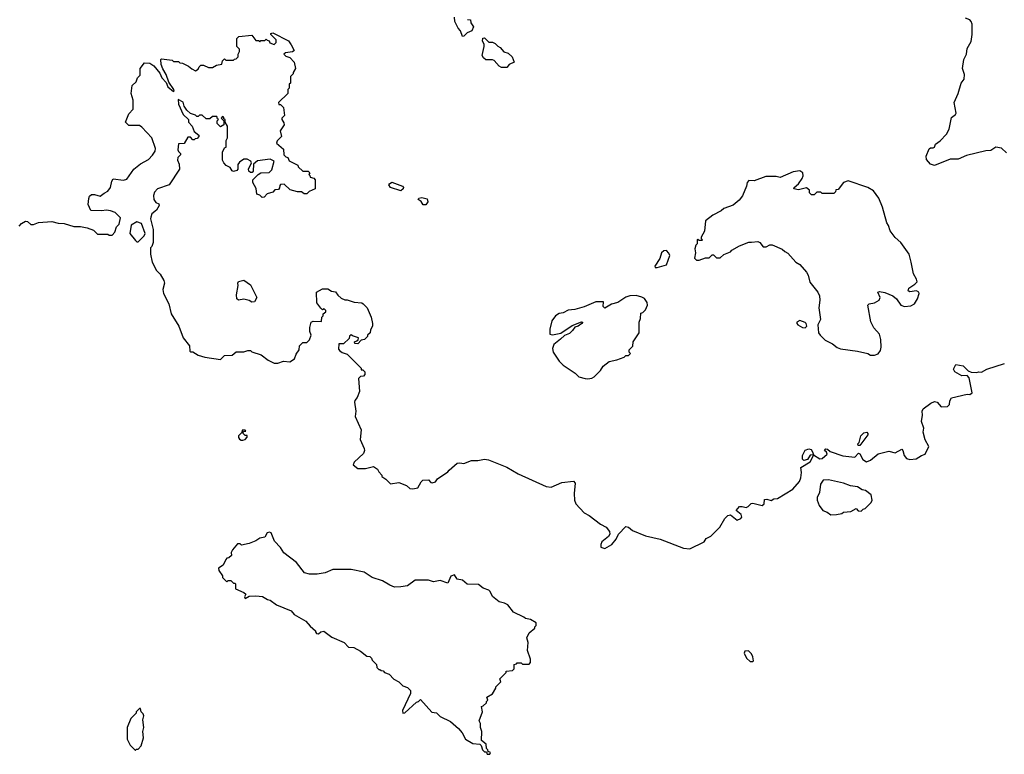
# Model space of a CAD drawing. Extents: x 1862350 to 2057294, y 212041 to 437318.
# Tile 26 of 256: x 1960220 to 1967749, y 222850 to 228470. Entities that reach past the tile are written whole.
import ezdxf

# ---------------------------------------------------------------- set-up
doc = ezdxf.new("R2010")
doc.units = 0

msp = doc.modelspace()

# ---------------------------------------------------------------- linework, layer by layer
at = {"layer": '0CON10XD'}
for points in [[(1963645, 228470), (1963668.3, 228468.3), (1963670, 228445), (1963690, 228415), (1963676.4, 228383.6), (1963640.3, 228369.7), (1963615, 228342.5), (1963605, 228340), (1963590, 228385), (1963572.5, 228405), (1963547.5, 228455), (1963545, 228490)], [(1967765, 227450), (1967726.1, 227486.1), (1967685, 227493.3), (1967645, 227470), (1967606.4, 227466.4), (1967460.3, 227429.7), (1967395, 227402.5), (1967335, 227403.8), (1967215, 227353.3), (1967183.6, 227363.6), (1967155, 227400), (1967151.2, 227425), (1967175, 227481.2), (1967185, 227489.2), (1967205, 227488), (1967215, 227493.8), (1967223, 227517), (1967257.6, 227542.4), (1967305.8, 227594.2), (1967327, 227633), (1967345, 227722.5), (1967376.7, 227745), (1967381.2, 227755), (1967365.7, 227835), (1967396, 227905), (1967420, 227985), (1967441.2, 228015), (1967445, 228050), (1967430, 228095), (1967440, 228165), (1967460, 228205), (1967465, 228250), (1967496.4, 228303.6), (1967502.5, 228355), (1967502.5, 228435), (1967496.1, 228456.1), (1967485, 228467.5), (1967451.7, 228481.7)], [(1960215, 226890), (1960235, 226910), (1960265, 226927.5), (1960280, 226925), (1960305, 226902.5), (1960326.4, 226903.6), (1960365, 226917.5), (1960465, 226926.7), (1960513.6, 226913.6), (1960559.3, 226909.3), (1960635, 226887.5), (1960685, 226887.5), (1960737, 226877), (1960785, 226860), (1960815, 226830), (1960895, 226830), (1960905, 226820), (1960928.3, 226821.7), (1960947, 226843), (1960960, 226885), (1960980, 226905), (1960990, 226955), (1960950, 226995), (1960915, 227007.5), (1960885, 227012.5), (1960845, 227007.5), (1960765, 227010), (1960742.5, 227055), (1960748.3, 227101.7), (1960755, 227120), (1960768.3, 227131.7), (1960791.7, 227131.7), (1960835, 227120), (1960865, 227143.3), (1960895, 227156.7), (1960913.3, 227185), (1960923.3, 227235), (1960935, 227252.5), (1961015, 227242), (1961040.5, 227249.6), (1961093.3, 227326.7), (1961145, 227368), (1961205, 227399.2), (1961236.3, 227433.7), (1961255.7, 227464.3), (1961258, 227485), (1961230, 227565), (1961155, 227646.2), (1961135, 227658.8), (1961115, 227660), (1961055, 227660), (1961030, 227685), (1961055, 227750), (1961087.5, 227785), (1961087.5, 227855), (1961072.5, 227905), (1961080, 227965), (1961110, 227995), (1961120, 228025), (1961140, 228045), (1961140, 228095), (1961175, 228140), (1961215, 228137.5), (1961245, 228117.5), (1961290.7, 228060.7), (1961306.7, 228025), (1961338.8, 227988.8), (1961352.5, 227955), (1961395, 227920), (1961400, 227925), (1961397.5, 227935), (1961361.2, 227991.2), (1961340.7, 228050.7), (1961313.6, 228093.6), (1961303, 228127), (1961300, 228165), (1961305, 228170), (1961385, 228160), (1961395, 228150), (1961435, 228150), (1961445, 228140), (1961465, 228137.5), (1961510, 228115), (1961535, 228092.5), (1961565, 228077.5), (1961585, 228090), (1961591.2, 228108.8), (1961605, 228122.5), (1961625, 228122.5), (1961663.6, 228103.6), (1961695, 228102.5), (1961725, 228122.5), (1961765, 228130), (1961770, 228155), (1961785, 228170), (1961795, 228160), (1961855, 228160), (1961861.7, 228168.3), (1961875, 228170), (1961890, 228185), (1961890, 228205), (1961900, 228225), (1961900, 228245), (1961880, 228265), (1961880, 228325), (1961895, 228340), (1961995, 228350), (1962025, 228310), (1962045, 228310), (1962055, 228300), (1962065, 228310), (1962095, 228310), (1962105, 228320), (1962111.7, 228311.7), (1962128.3, 228308.3), (1962131.7, 228291.7), (1962165, 228280), (1962180, 228295), (1962180, 228315), (1962140, 228355), (1962140, 228365), (1962155, 228370), (1962275, 228306.7), (1962296.4, 228276.4), (1962317.5, 228235), (1962315, 228230), (1962305, 228222.5), (1962253, 228217), (1962240, 228205), (1962255, 228190), (1962285, 228180), (1962320, 228145), (1962330, 228095), (1962310, 228065), (1962310, 228055), (1962290, 228035), (1962290, 227985), (1962280, 227975), (1962280, 227945), (1962270, 227935), (1962270, 227905), (1962200, 227835), (1962201.7, 227821.7), (1962215, 227820), (1962237, 227797), (1962243.6, 227736.4), (1962223.3, 227715), (1962223.3, 227705), (1962240.7, 227680.7), (1962243.3, 227665), (1962211.7, 227618.3), (1962222.5, 227575), (1962187.7, 227542.3), (1962184, 227525), (1962238.3, 227478.3), (1962240, 227435), (1962255, 227420), (1962270, 227415), (1962280.7, 227390.7), (1962346.4, 227356.4), (1962350, 227345), (1962385, 227310), (1962425, 227310), (1962438.3, 227298.3), (1962430, 227285), (1962438.3, 227278.3), (1962440, 227265), (1962468.3, 227258.3), (1962480, 227245), (1962480, 227175), (1962433.9, 227156.1), (1962415, 227137.5), (1962395, 227137.5), (1962375, 227152.5), (1962345, 227152.5), (1962288.3, 227168.3), (1962241.7, 227211.7), (1962215, 227210), (1962208.3, 227201.7), (1962207.5, 227182.5), (1962198.3, 227171.7), (1962171.7, 227168.3), (1962155, 227150), (1962113, 227137), (1962088.3, 227111.7), (1962075, 227110), (1962057, 227127), (1962032.5, 227135), (1962027, 227177), (1962002.5, 227225), (1962002.5, 227245), (1962043.6, 227286.4), (1962065, 227297.5), (1962128.3, 227301.7), (1962148.8, 227321.2), (1962167, 227387), (1962135, 227403.3), (1962039.3, 227390.7), (1962007.5, 227365), (1962005, 227310), (1961998.3, 227301.7), (1961985, 227300), (1961971.7, 227311.7), (1961968.8, 227325), (1961993.3, 227375), (1961986.4, 227386.4), (1961958.3, 227401.7)], [(1963945, 228103.8), (1963905, 228103.8), (1963886.7, 228115), (1963847, 228157), (1963835, 228162.5), (1963785, 228162.5), (1963767, 228177), (1963756.7, 228195), (1963772.5, 228265), (1963771.7, 228281.7), (1963760, 228305), (1963761.7, 228328.3), (1963775, 228330), (1963808.3, 228298.3), (1963835, 228297.5), (1963855, 228287.5), (1963875, 228267.5), (1963895, 228257.5), (1963922.5, 228222.5), (1963955, 228213.3), (1963986.7, 228185), (1964000, 228145), (1963962.9, 228127.1), (1963945, 228103.8)], [(1961958.3, 227401.7), (1961935, 227402.5), (1961900.7, 227379.3), (1961888.3, 227361.7), (1961887.5, 227325), (1961880, 227315), (1961855, 227307.5), (1961843.6, 227313.6), (1961829.3, 227339.3), (1961800, 227355), (1961780, 227375), (1961770, 227395), (1961770, 227455), (1961785, 227490), (1961800, 227495), (1961800, 227545), (1961810, 227565), (1961810, 227655), (1961790, 227685), (1961790, 227705), (1961781.7, 227711.7), (1961780, 227725), (1961771.7, 227728.3), (1961760, 227715), (1961780, 227695), (1961780, 227665), (1961755, 227650), (1961730, 227675), (1961730, 227695), (1961740, 227705), (1961731.7, 227711.7), (1961728.3, 227728.3), (1961695, 227730), (1961675, 227710), (1961645, 227710), (1961615, 227740), (1961595, 227740), (1961585, 227730), (1961575, 227730), (1961565, 227740), (1961525, 227752.5), (1961497, 227777), (1961476.7, 227806.7), (1961468.8, 227838.8), (1961431.7, 227858.3), (1961433.6, 227823.6), (1961470, 227745), (1961510, 227705), (1961510, 227685), (1961540, 227655), (1961553, 227613), (1961590, 227585), (1961590, 227575), (1961578.3, 227561.7), (1961561.7, 227558.3), (1961555, 227550), (1961545, 227550), (1961525, 227570), (1961505, 227570), (1961478.3, 227521.7), (1961435, 227520), (1961430, 227475), (1961435, 227460), (1961450, 227445), (1961450, 227435), (1961430, 227415), (1961427.5, 227395), (1961440, 227365), (1961442.5, 227325), (1961363.9, 227206.1), (1961274.4, 227175.6), (1961250.9, 227149.1), (1961243.3, 227125), (1961244.5, 227094.5), (1961260.9, 227070.9), (1961285, 227060), (1961287, 227047), (1961266.4, 227013.6), (1961230, 226985), (1961221.7, 226958.3), (1961220, 226945), (1961240, 226865), (1961240, 226765), (1961230, 226735), (1961220, 226725), (1961220, 226675), (1961232.5, 226615), (1961265, 226550), (1961293, 226523), (1961322.5, 226475), (1961326.7, 226455), (1961313.3, 226405), (1961319.4, 226375), (1961360, 226295), (1961378.3, 226218.3), (1961435.9, 226125.9), (1961468.8, 226035), (1961517.5, 225975), (1961520, 225935), (1961525, 225930), (1961545, 225930), (1961585, 225902.5), (1961635, 225887.5), (1961755, 225870), (1961785, 225900), (1961845, 225902.5), (1961875, 225930), (1961935, 225927.5), (1961965, 225940), (1961985, 225940), (1961995, 225930), (1962067, 225907), (1962120, 225865), (1962165, 225842.5), (1962195, 225842.5), (1962237, 225857), (1962285, 225852.5), (1962322.5, 225875), (1962335, 225910), (1962357, 225943), (1962360, 225975), (1962371.7, 225988.3), (1962385, 226000), (1962415, 226000), (1962435, 226020), (1962447.5, 226055), (1962437.5, 226085), (1962437.5, 226115), (1962450, 226155), (1962465, 226162.5), (1962528.3, 226161.7), (1962530, 226195), (1962540, 226205), (1962541.7, 226218.3), (1962560, 226235), (1962560, 226245), (1962548.3, 226258.3), (1962535, 226250), (1962521.7, 226261.7), (1962493, 226303), (1962490, 226385), (1962535, 226410), (1962575, 226410), (1962605, 226392.5), (1962635, 226386.7), (1962652.5, 226362.5), (1962678.8, 226338.8), (1962705, 226327.5), (1962725, 226327.5), (1962778.3, 226308.3), (1962835, 226302.5), (1962846.4, 226296.4), (1962877.5, 226265), (1962907.5, 226195), (1962917.5, 226145), (1962917.5, 226125), (1962903, 226097), (1962900, 226075), (1962880, 226055), (1962880, 226045), (1962857, 226023), (1962831.7, 226018.3), (1962805, 225990), (1962781.7, 225991.7), (1962780, 226005), (1962798.3, 226011.7), (1962808.3, 226021.7), (1962810, 226035), (1962765, 226050), (1962755, 226060), (1962741.7, 226048.3), (1962738.3, 226031.7), (1962695, 225990), (1962660, 225990), (1962658.3, 225948.3), (1962667, 225937), (1962685, 225922.5), (1962725, 225910), (1962830, 225805), (1962831.7, 225791.7), (1962845, 225790), (1962860, 225775), (1962860, 225755), (1962848.3, 225741.7), (1962825, 225740), (1962810, 225725), (1962817.5, 225625), (1962801.7, 225578.3), (1962783, 225557), (1962780, 225545), (1962790, 225475), (1962783.9, 225433.9), (1962831.7, 225331.7), (1962823, 225257), (1962855, 225190), (1962856.7, 225175), (1962848.3, 225151.7), (1962777.5, 225085), (1962770, 225065), (1962805, 225037.5), (1962863, 225037), (1962925, 225052.5), (1962955, 225030), (1962965, 225010), (1962990, 224985), (1962990, 224975), (1963020, 224955), (1963055, 224920), (1963119.3, 224929.3), (1963177, 224907), (1963203, 224883), (1963225, 224880), (1963265, 224887.5), (1963290, 224935), (1963303, 224947), (1963345, 224950), (1963365, 224930), (1963375, 224927.5), (1963400, 224935), (1963413.6, 224956.4), (1963495, 225010), (1963505, 225022.5), (1963565, 225077.5), (1963585, 225080), (1963615, 225073.3), (1963675, 225096.7), (1963723, 225097), (1963775, 225108.8), (1963805, 225103.3), (1963945, 225046.7), (1964032.5, 224995), (1964245, 224898.8), (1964285, 224893.8), (1964365, 224928.8), (1964455, 224940), (1964467.5, 224925), (1964460, 224845), (1964463.3, 224795), (1964472.5, 224765), (1964535, 224696.7), (1964575, 224677.5), (1964661.7, 224611.7), (1964705, 224587.5), (1964730, 224555), (1964732.5, 224535), (1964722.5, 224515), (1964672.5, 224475), (1964662.5, 224455), (1964663.6, 224433.6), (1964695, 224423.3), (1964747.5, 224455), (1964780, 224495), (1964797.5, 224535), (1964855, 224592.5), (1964875, 224587.5), (1964905, 224563.3), (1965005, 224522), (1965117.5, 224495), (1965295, 224426), (1965345, 224422.5)], [(1966755, 225903.3), (1966785, 225912.5), (1966801.7, 225938.3), (1966808, 225965), (1966803.6, 226023.6), (1966793.3, 226065), (1966751.2, 226111.2), (1966727.7, 226157.7), (1966705.6, 226285), (1966716, 226295), (1966755.3, 226304.7), (1966792.5, 226325), (1966800, 226345), (1966782.5, 226385), (1966795, 226390), (1966835, 226382.5), (1966897, 226357), (1966924, 226335), (1966957.5, 226285), (1966985, 226276.7), (1967035, 226281.2), (1967062.5, 226295), (1967085.5, 226334.5), (1967097.5, 226375), (1967094, 226385), (1967077.5, 226395), (1967027.1, 226387.1), (1967014.4, 226394.4), (1967018.6, 226415), (1967065, 226446), (1967081.2, 226465), (1967076.7, 226485), (1967053.3, 226525), (1967037.5, 226615), (1967020, 226675), (1966956.7, 226765), (1966914.1, 226804.1), (1966876.7, 226855), (1966863.3, 226895), (1966850, 226915), (1966816.4, 227036.4), (1966790, 227105), (1966749.3, 227159.3), (1966705, 227186.7), (1966555, 227236.7), (1966520, 227225), (1966478.3, 227171.7), (1966461.7, 227168.3), (1966458.3, 227151.7), (1966445, 227140), (1966355, 227140), (1966345, 227150), (1966315, 227150), (1966295, 227130), (1966275, 227130), (1966260, 227145), (1966260, 227165), (1966235, 227182.5), (1966175, 227168.8), (1966140, 227175), (1966142.5, 227185), (1966175, 227213.3), (1966203.3, 227255), (1966210, 227275), (1966208.3, 227298.3), (1966185, 227312.5), (1966133.6, 227306.4), (1966035, 227263.3), (1966005, 227270), (1965925, 227271.2), (1965835, 227237.5), (1965795, 227240), (1965782.5, 227225), (1965777.5, 227195), (1965747.7, 227122.3), (1965721.7, 227088.3), (1965675, 227050), (1965604.1, 227025.9), (1965585, 227007.5), (1965520, 226975), (1965465, 226930), (1965457, 226853), (1965430, 226805), (1965430, 226795), (1965440, 226785), (1965435, 226780), (1965415, 226780), (1965405, 226790), (1965400, 226785), (1965400, 226755), (1965390, 226745), (1965383.3, 226716.7), (1965387.5, 226685), (1965380, 226645), (1965395, 226630), (1965415, 226630), (1965465, 226647.5), (1965491.7, 226648.3), (1965515, 226670), (1965525, 226670), (1965548.3, 226648.3), (1965575, 226647.5), (1965605, 226672.5), (1965655, 226692.5), (1965665, 226707.5), (1965725, 226740), (1965795, 226766.7), (1965815, 226766.7), (1965863, 226773), (1965880, 226765), (1965905, 226732.5), (1965927, 226733), (1965955, 226747.5), (1965973, 226747), (1966050, 226715), (1966070, 226695), (1966093, 226683), (1966153.6, 226613.6), (1966185.9, 226595.9), (1966235, 226537.5), (1966248.8, 226515), (1966261.7, 226461.7), (1966322.5, 226385), (1966336.4, 226356.4), (1966338.8, 226325), (1966330, 226265), (1966343.3, 226175), (1966322.5, 226135), (1966327.5, 226075), (1966340, 226055), (1966378.3, 226018.3), (1966435, 225991.2), (1966471.3, 225961.3), (1966495, 225950.8), (1966625, 225933.8), (1966706, 225916), (1966725, 225903.3), (1966755, 225903.3)], [(1963135, 227160), (1963056.4, 227186.4), (1963042.5, 227205), (1963047.5, 227215), (1963065, 227226.7), (1963146.6, 227196.6), (1963153.8, 227185), (1963151.2, 227175), (1963135, 227160)], [(1963325, 227053.3), (1963305, 227053.8), (1963289.5, 227079.6), (1963267.5, 227095), (1963272.5, 227105), (1963295, 227110), (1963335, 227100), (1963340, 227075), (1963325, 227053.3)], [(1961125, 226770), (1961173, 226817), (1961180, 226835), (1961150.3, 226910.3), (1961115, 226924), (1961071.2, 226898.8), (1961062.5, 226835), (1961105, 226780), (1961115, 226770), (1961125, 226770)], [(1965095, 226574.5), (1965165.8, 226595), (1965191.9, 226665), (1965184.6, 226684.6), (1965166.7, 226705), (1965145, 226702.2), (1965127.8, 226685), (1965115, 226643.8), (1965076.2, 226585), (1965080, 226575), (1965095, 226574.5)], [(1961995, 226308.8), (1961975, 226322.5), (1961935, 226331.2), (1961893.6, 226323.6), (1961880, 226335), (1961877.5, 226365), (1961890, 226435), (1961887.5, 226455), (1961893.9, 226466.1), (1961935, 226476.7), (1961985, 226440), (1962032.5, 226345), (1962015, 226310), (1961995, 226308.8)], [(1964565, 225723.3), (1964595, 225727.5), (1964613, 225737), (1964660, 225785), (1964680.5, 225819.6), (1964726.4, 225853.6), (1964785, 225866.7), (1964841.7, 225888.3), (1964855, 225900), (1964875, 225900), (1964890, 225915), (1964880, 225925), (1964880, 225945), (1964908.3, 225971.7), (1964910, 226005), (1964957, 226073), (1964957.5, 226155), (1964967.5, 226185), (1964970, 226225), (1964985, 226230), (1965005, 226250), (1965020, 226285), (1965017.5, 226305), (1964996.4, 226336.4), (1964977, 226347), (1964935, 226360), (1964885, 226356.7), (1964853.9, 226346.1), (1964792.5, 226305), (1964745, 226293.8), (1964695, 226263.3), (1964682.5, 226275), (1964685, 226310), (1964625, 226312.5), (1964535, 226272.5), (1964465, 226252.5), (1964415, 226246.7), (1964375, 226227.5), (1964345, 226222.5), (1964317, 226203), (1964290, 226165), (1964273, 226103), (1964273.6, 226063.6), (1964295, 226058.8), (1964357.3, 226072.7), (1964445, 226130), (1964515, 226158), (1964526.2, 226155), (1964518, 226145), (1964491.2, 226125), (1964465, 226116.2), (1964447.8, 226092.2), (1964425, 226069.6), (1964385, 226054.6), (1964355.7, 226024.4), (1964303.3, 225985), (1964294.2, 225955), (1964298.8, 225925), (1964345, 225857.5), (1964375, 225827.5), (1964466.1, 225766.1), (1964495, 225737.5), (1964543.6, 225723.6), (1964565, 225723.3)], [(1966225, 226112), (1966238.8, 226125), (1966234.2, 226145), (1966225, 226154.2), (1966185, 226168.2), (1966162, 226155), (1966162, 226145), (1966171.2, 226135), (1966205, 226114.4), (1966225, 226112)], [(1965345, 224422.5), (1965453.3, 224475), (1965470, 224500), (1965505, 224518), (1965572.3, 224587.7), (1965612, 224655), (1965635, 224676), (1965655, 224680.8), (1965705, 224642.2), (1965734.4, 224655), (1965741.2, 224665), (1965737.3, 224685), (1965699.2, 224715), (1965725, 224745.7), (1965745, 224746.9), (1965775, 224738.5), (1965790, 224745), (1965812, 224768), (1965825, 224770.6), (1965896.9, 224753.1), (1965912, 224765), (1965915, 224800), (1965931.7, 224801.7), (1965965, 224792.5), (1965986.7, 224803.3), (1966015, 224807.5), (1966131.2, 224878.8), (1966182.3, 224937.7), (1966194, 224965), (1966197.5, 225005), (1966192.5, 225045), (1966265, 225087.5), (1966290, 225135), (1966290, 225140), (1966265, 225137.5), (1966244.2, 225105.8), (1966215, 225097.5), (1966205, 225107.5), (1966204.5, 225135), (1966225, 225176.7), (1966255, 225186.2), (1966270.7, 225180.7), (1966283.3, 225165), (1966290, 225140), (1966339.2, 225109.2), (1966355, 225112), (1966393.8, 225145), (1966390, 225160), (1966373.3, 225175), (1966385, 225186.2), (1966397.5, 225185), (1966416, 225166), (1966515, 225134.2), (1966605, 225123.3), (1966635, 225152.5), (1966645, 225147.5), (1966666.2, 225105), (1966695, 225086.7), (1966725, 225098.8), (1966785, 225148.6), (1966865, 225167.8), (1966915, 225155.5), (1966965, 225183.8), (1966973.8, 225175), (1966984.3, 225135), (1967002, 225112), (1967025.6, 225105.6), (1967075, 225110), (1967115, 225135.7), (1967144.2, 225145.8), (1967170.8, 225205), (1967143.1, 225255), (1967128.8, 225315), (1967132.5, 225345), (1967115.8, 225395), (1967123.5, 225445), (1967121.2, 225475), (1967128, 225492), (1967186, 225535), (1967215, 225548.2), (1967235, 225544.2), (1967265, 225508.8), (1967315, 225510), (1967330, 225525), (1967331.2, 225555), (1967345, 225576.2), (1967465, 225605.8), (1967485, 225602.5), (1967502, 225615), (1967479.5, 225729.6), (1967465, 225747.5), (1967425, 225744.2), (1967370, 225775), (1967361.2, 225795), (1967378.3, 225831.7), (1967435, 225822.5), (1967473.6, 225783.6), (1967495, 225772.5), (1967535, 225770), (1967555, 225776.7), (1967575, 225772.5), (1967615, 225796.7), (1967750.7, 225839.3)], [(1961913, 225253), (1961925, 225253.3), (1961945, 225257.5), (1961960, 225275), (1961958.3, 225288.3), (1961945, 225290), (1961930, 225305), (1961931.7, 225318.3), (1961948.3, 225321.7), (1961945, 225330), (1961921.7, 225328.3), (1961918.3, 225311.7), (1961893, 225287), (1961893, 225273), (1961901.7, 225261.7), (1961913, 225253)], [(1966631.7, 225211.7), (1966630, 225225), (1966640, 225235), (1966652.5, 225285), (1966675, 225310), (1966697.5, 225315), (1966706.2, 225305), (1966706, 225295), (1966645, 225212.5), (1966631.7, 225211.7)], [(1966423, 224683), (1966465, 224683.3), (1966507, 224693), (1966518.3, 224701.7), (1966575, 224707.5), (1966615, 224730), (1966631.7, 224711.7), (1966655, 224710), (1966670, 224725), (1966685, 224730), (1966730, 224775), (1966737.5, 224795), (1966730, 224835), (1966687, 224867), (1966663, 224873), (1966625, 224896.7), (1966573.9, 224903.9), (1966520, 224925), (1966405, 224950), (1966363.9, 224946.1), (1966343.6, 224916.4), (1966336.1, 224853.9), (1966317.5, 224815), (1966317.5, 224795), (1966333, 224753), (1966360, 224715), (1966395, 224702.5), (1966423, 224683)], [(1963815, 222850), (1963820, 222865), (1963801.7, 222871.7), (1963800, 222885), (1963790, 222895), (1963787, 222927), (1963750, 222955), (1963752.5, 223025), (1963742.5, 223055), (1963742.5, 223085), (1963732.5, 223105), (1963760, 223175), (1963750, 223215), (1963765, 223220), (1963790, 223245), (1963790, 223255), (1963800, 223265), (1963791.7, 223288.3), (1963836.4, 223313.6), (1963860, 223355), (1963860, 223365), (1963900, 223405), (1963891.7, 223428.3), (1963940, 223475), (1963940, 223485), (1963988.3, 223491.7), (1964000, 223505), (1964001.7, 223538.3), (1964018.3, 223541.7), (1964025, 223550), (1964055, 223550), (1964065, 223540), (1964115, 223540), (1964127, 223553), (1964127, 223577), (1964102.5, 223645), (1964107.5, 223705), (1964098.3, 223741.7), (1964115, 223780), (1964160, 223815), (1964160, 223825), (1964170, 223835), (1964170, 223855), (1964125, 223880), (1964088.3, 223888.3), (1964075, 223900), (1963997, 223937), (1963953, 223993), (1963927, 224007), (1963885, 224017.5), (1963835, 224057.5), (1963818, 224095), (1963806.6, 224106.6), (1963765, 224121.2), (1963728.5, 224148.5), (1963642.5, 224152.5), (1963605, 224183.3), (1963565, 224190), (1963545, 224222.5), (1963517, 224213), (1963495, 224160), (1963435, 224180), (1963385, 224170), (1963345, 224183.3), (1963245, 224182.5), (1963185, 224140), (1963135, 224130), (1963085, 224127.5), (1963050, 224145), (1962995, 224177.5), (1962915, 224202.5), (1962855, 224242.5), (1962755, 224262.5), (1962615, 224262.5), (1962555, 224237.5), (1962495, 224227.5), (1962435, 224227.5), (1962398.3, 224238.3), (1962336.4, 224316.4), (1962240.7, 224390.7), (1962213, 224433), (1962169.3, 224479.3), (1962143, 224543), (1962129.3, 224549.3), (1962112.5, 224545), (1962095, 224510), (1962055, 224502.5), (1962025, 224482.5), (1961975, 224462.5), (1961915, 224450), (1961905, 224460), (1961885, 224460), (1961846.7, 224415), (1961837.5, 224395), (1961838.3, 224371.7), (1961818.3, 224351.7), (1961805, 224350), (1961795, 224340), (1961775, 224297.5), (1961740, 224275), (1961742.5, 224255), (1961770, 224215), (1961771.7, 224201.7), (1961805, 224170), (1961815, 224180), (1961835, 224180), (1961855, 224160), (1961865, 224160), (1961870, 224155), (1961870, 224115), (1961935, 224087.5), (1961950, 224075), (1961940, 224055), (1961943, 224043), (1961975, 224060), (1962025, 224062.5), (1962077, 224057), (1962115, 224033.8), (1962135, 224030), (1962184.1, 223994.1), (1962295, 223946.7), (1962319.3, 223919.3), (1962408.3, 223868.3), (1962440.5, 223830.4), (1962482.5, 223795), (1962483, 223787), (1962490, 223775), (1962505, 223772.5), (1962523, 223787), (1962545, 223792.5), (1962606.4, 223746.4), (1962700, 223705), (1962735, 223670), (1962775, 223667.5), (1962825, 223640), (1962875, 223600), (1962897, 223597), (1962910, 223585), (1962915, 223570), (1962948.3, 223538.3), (1962950, 223515), (1962965, 223500), (1962975, 223500), (1962985, 223490), (1962998.3, 223488.3), (1963010, 223475), (1963045, 223462.5), (1963080, 223425), (1963120, 223405), (1963150, 223375), (1963185, 223360), (1963207, 223337), (1963207.5, 223315), (1963147.5, 223185), (1963150, 223165), (1963165, 223167.5), (1963255, 223250), (1963270, 223255), (1963285, 223270), (1963371.7, 223171.7), (1963407, 223167), (1963435, 223140), (1963515, 223100), (1963575, 223047.5), (1963602.5, 223015), (1963630, 222965), (1963685, 222932.5), (1963738.3, 222928.3), (1963748.3, 222918.3), (1963760, 222885), (1963775, 222870), (1963788.3, 222868.3), (1963795, 222850), (1963815, 222850)], [(1965825, 223560), (1965830, 223565), (1965826.7, 223595), (1965815, 223617.5), (1965791.7, 223641.7), (1965765, 223640), (1965760, 223625), (1965777.5, 223585), (1965805, 223560), (1965825, 223560)], [(1961105, 222880), (1961111.7, 222888.3), (1961125, 222890), (1961150, 222915), (1961167.5, 222975), (1961162.5, 223025), (1961170, 223055), (1961162.5, 223115), (1961170, 223145), (1961165, 223160), (1961150, 223175), (1961145, 223200), (1961135, 223200), (1961110, 223175), (1961110, 223165), (1961070, 223125), (1961042.5, 223055), (1961042.5, 222965), (1961065, 222920), (1961105, 222880)]]:
    msp.add_lwpolyline(points, dxfattribs=at)

doc.saveas('drawing.dxf')
